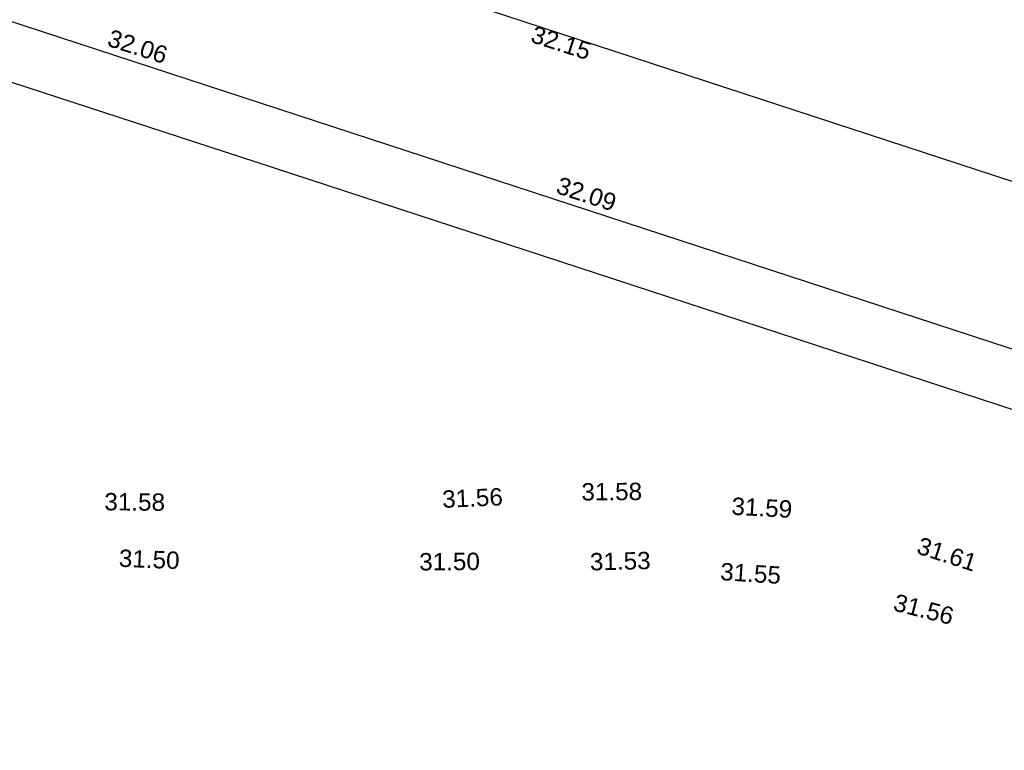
# Model space of a CAD drawing. Header units: metres. Extents: x -5203299 to 2078834, y 245743 to 5816291.
# Tile 38 of 256: x 366374 to 366394, y 5814053 to 5814069. Entities that reach past the tile are written whole.
import ezdxf

# ---------------------------------------------------------------- set-up
doc = ezdxf.new("R2010")
doc.units = ezdxf.units.M
doc.header["$LTSCALE"] = 0.5
for name, color, linetype, lineweight, true_color in [('01_CS-570-Pflanzung_Strauch', 7, 'Continuous', 9, 0xa3b35b), ('30 -34 Innenwände- 4 Türen_Fenster', 7, 'Continuous', 15, 0x9955ff), ('99.04_Ausf Ketziner Str-S-Markierung-Hilfslinien', 6, 'Continuous', 25, 0xff00ff)]:
    doc.layers.add(name, color=color, linetype=linetype, lineweight=lineweight, true_color=true_color)
doc.layers.add('99.02_Vermesserplan-Höhe SWP', color=7, linetype='Continuous', lineweight=18)
doc.layers.add('Keine', color=7, linetype='Continuous', lineweight=9)
doc.styles.add('Arial', font='arial.ttf')

# ---------------------------------------------------------------- blocks, each defined once
blk = doc.blocks.new('_25-01-10_187 KRA_CS_LP4_Außenanlagenplan (3D)')
at = {"layer": '01_CS-570-Pflanzung_Strauch', "lineweight": 9}
blk.add_open_spline([(366342.188, 5814094.749), (366342.188, 5814094.749), (366342.188, 5814094.748), (366341.18, 5814094.748), (366340.172, 5814094.748), (366337.334, 5814094.748), (366334.497, 5814094.748), (366334.497, 5814094.688), (366334.497, 5814094.628), (366327.722, 5814094.628), (366320.947, 5814094.628), (366332.127, 5814091.798), (366343.306, 5814088.967), (366363.214, 5814083.027), (366383.121, 5814077.087), (366392.075, 5814074.065), (366401.028, 5814071.043), (366401.077, 5814071.066), (366401.197, 5814071.058), (366401.242, 5814071.029), (366401.262, 5814071.103), (366401.436, 5814071.202), (366401.584, 5814071.161), (366401.683, 5814070.988), (366401.663, 5814070.914), (366401.73, 5814070.917), (366401.864, 5814070.82), (366401.883, 5814070.755), (366423.131, 5814063.583), (366444.38, 5814056.411), (366469.328, 5814048.306), (366494.275, 5814040.201), (366511.772, 5814034.486), (366529.269, 5814028.771), (366536.016, 5814026.579), (366542.762, 5814024.387), (366543.909, 5814024.027), (366547.451, 5814023.175), (366552.334, 5814022.693), (366557.237, 5814022.89), (366560.823, 5814023.534), (366561.989, 5814023.827), (366562.097, 5814024.538), (366562.672, 5814026.682), (366564.115, 5814029.365), (366566.145, 5814031.636), (366567.964, 5814032.908), (366568.596, 5814033.252), (366577.053, 5814039.361), (366588.011, 5814047.275), (366588.33, 5814047.652), (366588.437, 5814047.868), (366589.335, 5814049.708), (366590.234, 5814051.548), (366590.547, 5814052.203), (366590.86, 5814052.857), (366591.207, 5814053.602), (366591.554, 5814054.347), (366591.537, 5814054.346), (366591.519, 5814054.346), (366590.777, 5814054.346), (366590.035, 5814054.345), (366584.536, 5814049.284), (366574.442, 5814043.048), (366566.924, 5814041.125), (366561.371, 5814039.705), (366560.141, 5814038.987), (366556.047, 5814034.719), (366552.036, 5814030.538), (366550.863, 5814029.683), (366548.799, 5814029.209), (366546.724, 5814029.633), (366545.53, 5814030.459), (366542.363, 5814033.604), (366539.255, 5814036.689), (366538.584, 5814037.222), (366537.52, 5814037.723), (366536.368, 5814037.96), (366535.511, 5814037.936), (366530.553, 5814037.243), (366523.545, 5814036.262), (366515.289, 5814038.847), (366511.012, 5814042.373), (366509.564, 5814043.126), (366507.933, 5814043.204), (366505.218, 5814042.761), (366501.602, 5814043.299), (366500.192, 5814044.198), (366499.533, 5814044.601), (366498.58, 5814045.185), (366498.048, 5814045.431), (366490.414, 5814047.927), (366482.735, 5814050.439), (366481.965, 5814050.564), (366481.579, 5814050.566), (366478.113, 5814050.308), (366474.647, 5814050.049), (366457.571, 5814055.638), (366440.494, 5814061.226), (366439.185, 5814061.577), (366437.877, 5814061.927), (366430.977, 5814063.339), (366424.077, 5814064.752), (366404.184, 5814071.478), (366384.29, 5814078.204), (366367.443, 5814083.229), (366345.637, 5814089.734), (366345.039, 5814090.19), (366343.4, 5814092.811), (366342.188, 5814094.749)], degree=2, knots=[0, 0, 0, 0, 0, 0.000141, 0.000141, 0.000539, 0.000539, 0.000547, 0.000547, 0.001496, 0.001496, 0.003112, 0.003112, 0.006022, 0.006022, 0.007345, 0.007345, 0.007353, 0.00736, 0.00736, 0.007371, 0.007382, 0.007393, 0.007403, 0.007403, 0.007413, 0.007423, 0.007423, 0.010564, 0.010564, 0.014238, 0.014238, 0.016817, 0.016817, 0.01781, 0.01781, 0.017979, 0.018147, 0.018315, 0.018484, 0.018652, 0.018652, 0.018753, 0.018854, 0.018954, 0.019055, 0.019156, 0.019156, 0.020617, 0.021049, 0.021481, 0.021481, 0.025164, 0.025164, 0.02647, 0.02647, 0.027947, 0.027947, 0.027978, 0.027978, 0.029314, 0.029314, 0.042755, 0.056196, 0.073617, 0.078989, 0.08436, 0.098069, 0.103053, 0.108037, 0.113021, 0.118005, 0.122989, 0.135978, 0.140624, 0.145269, 0.149915, 0.154561, 0.159207, 0.176458, 0.19016, 0.203863, 0.217565, 0.231267, 0.244969, 0.258672, 0.272374, 0.272374, 0.278705, 0.281536, 0.284367, 0.292494, 0.29539, 0.298285, 0.298285, 0.324378, 0.324378, 0.459262, 0.459262, 0.469433, 0.469433, 0.522304, 0.522304, 0.679949, 0.679949, 0.81193, 0.850775, 0.889621, 1, 1, 1], dxfattribs=at)
blk = doc.blocks.new('_23-07-06_Massenplan_TB_Weiterführende Schule (3D)')
at = {"layer": '99.04_Ausf Ketziner Str-S-Markierung-Hilfslinien', "flags": 128}
blk.add_lwpolyline([(-96.148, -178.696), (-93.409, -170.122), (-198.515, -135.698), (-219.074, -128.965), (-233.941, -124.463), (-244.577, -121.656), (-260.83, -117.405), (-274.186, -113.912), (-276.075, -122.131), (-269.922, -123.74), (-259.607, -126.587), (-252.522, -128.724), (-244.533, -130.97), (-234.774, -133.573), (-224.622, -136.625), (-214.166, -140.043), (-205.993, -142.72), (-198.771, -145.085), (-175.916, -152.57), (-161.281, -157.364), (-126.689, -168.693), (-109.773, -174.233)], close=True, dxfattribs=at)
for points in [[(-275.397, -118.246), (-238.842, -127.807), (-238.842, -127.807, -0.015174), (-221.378, -132.946), (-221.378, -132.946), (-55.289, -187.342)], [(-276.091, -120.897), (-268.975, -122.758), (-268.975, -122.758, -0.010899), (-254.295, -126.941), (-254.295, -126.941), (-254.295, -126.941, 0.010899), (-243.823, -129.926), (-243.823, -129.926), (-239.68, -131.009, -0.015174), (-222.408, -136.091), (-56.319, -190.488)]]:
    blk.add_lwpolyline(points, format="xyb", dxfattribs=at)
at = {"layer": '99.02_Vermesserplan-Höhe SWP', "color": 7, "char_height": 0.36, "line_spacing_factor": 0.251004, "style": 'Arial'}
for s, insert, attachment_point, rotation in [('32.06', (-216.561, -137.481), 2, 342.0873), ('32.15', (-207.182, -137.594), 3, 342.267), ('32.09', (-207.255, -140.54), 2, 341.9022), ('31.58', (-206.789, -146.707), 2, 0.4328), ('31.58', (-217.306, -146.915), 1, 359.4879), ('31.56', (-209.054, -146.811), 3, 2.4899), ('31.59', (-203.665, -147.04), 2, 356.8521), ('31.61', (-199.78, -148.014), 2, 342.0019), ('31.50', (-216.369, -148.111), 2, 357.7015), ('31.50', (-209.523, -148.153), 3, 0.4606), ('31.53', (-206.615, -148.149), 2, 1.2643), ('31.55', (-204.524, -148.362), 1, 356.2493), ('31.56', (-200.275, -149.153), 2, 345.8722)]:
    blk.add_mtext(s, dxfattribs=dict(at, insert=insert, attachment_point=attachment_point, rotation=rotation))

msp = doc.modelspace()

# ---------------------------------------------------------------- block references
at = {"layer": '30 -34 Innenwände- 4 Türen_Fenster', "color": 1}
msp.add_blockref('_25-01-10_187 KRA_CS_LP4_Außenanlagenplan (3D)', (0, 0), dxfattribs=at)

# ---------------------------------------------------------------- next in the draw order: block references
at = {"layer": 'Keine', "color": 1}
msp.add_blockref('_23-07-06_Massenplan_TB_Weiterführende Schule (3D)', (366592.803, 5814205.708), dxfattribs=at)

doc.saveas('drawing.dxf')
